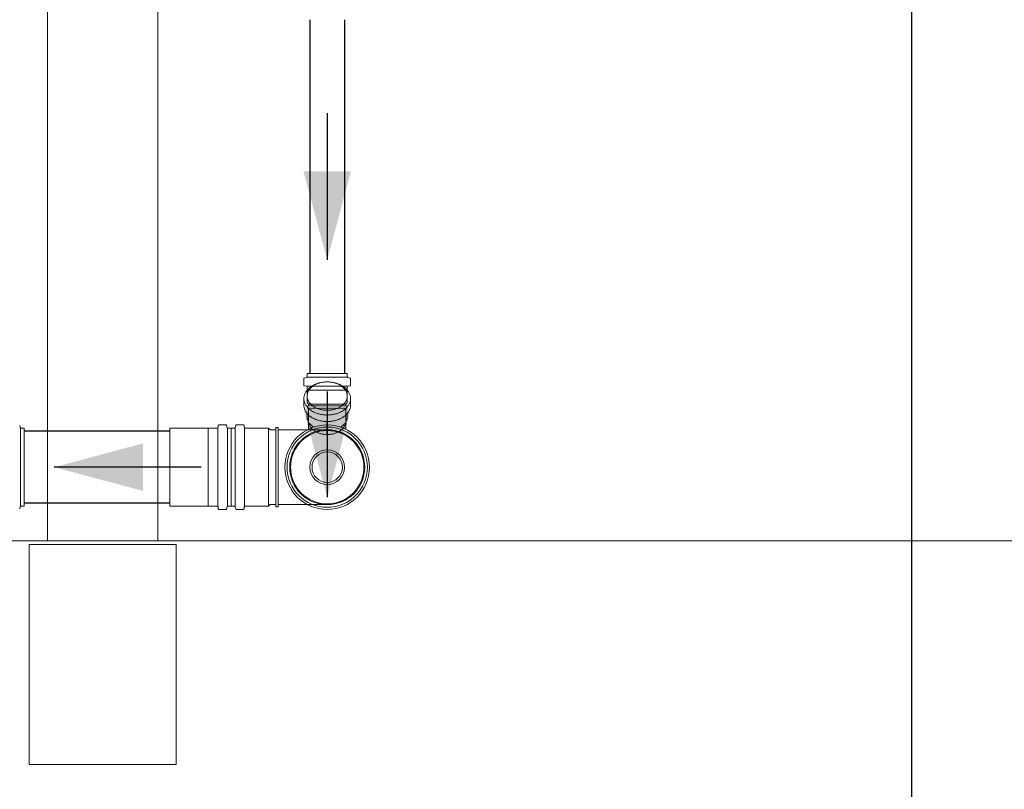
# Model space of a CAD drawing. Header units: millimetres. Extents: x -261 to 187, y -214 to 106.
# Tile 198 of 256: x -195.15 to -193.81, y -144.79 to -143.74. Entities that reach past the tile are written whole.
import ezdxf

# ---------------------------------------------------------------- set-up
doc = ezdxf.new("R2010")
doc.units = ezdxf.units.MM
doc.header["$LTSCALE"] = 0.005
doc.header["$MEASUREMENT"] = 0
for name, color, linetype, lineweight in [('AP-Condutos', 4, 'Continuous', 25), ('AP-Condutos Ar condicionado', 4, 'Continuous', 25), ('AP-Sentido conduto', 9, 'Continuous', 30), ('AP-Sentido conduto Ar condicionado', 9, 'Continuous', 30), ('DI-Detalhes', 1, 'Continuous', 30), ('IFC-Laje-Contorno', 9, 'Continuous', 5), ('IFC-Parede padrão-Contorno', 9, 'Continuous', 5), ('IFC-Parede-Contorno', 9, 'Continuous', 5), ('IFC-Pilar-Contorno', 9, 'Continuous', 5), ('IFC-Viga-Contorno', 9, 'Continuous', 5), ('Simbolos', 5, 'Continuous', 20), ('Simbolos_int', 174, 'Continuous', 5)]:
    doc.layers.add(name, color=color, linetype=linetype, lineweight=lineweight)

msp = doc.modelspace()

# ---------------------------------------------------------------- hatches: boundary and pattern name
at = {"layer": 'AP-Sentido conduto', "linetype": 'Continuous'}
msp.add_hatch(color=7, dxfattribs=at).paths.add_polyline_path([(-195.1002, -144.3504), (-194.9794, -144.3827), (-194.9794, -144.318)])
at = {"layer": 'AP-Sentido conduto Ar condicionado', "linetype": 'Continuous'}
for points in [[(-194.7284, -144.0679), (-194.6961, -143.9472), (-194.7608, -143.9472)], [(-194.7284, -144.3912), (-194.6961, -144.2705), (-194.7608, -144.2705)]]:
    msp.add_hatch(color=7, dxfattribs=at).paths.add_polyline_path(points)

# ---------------------------------------------------------------- linework, layer by layer
at = {"layer": 'AP-Condutos'}
for p, q in [((-194.9427, -144.3014), (-195.1411, -144.3014)), ((-194.9427, -144.3994), (-195.1411, -144.3994))]:
    msp.add_line(p, q, dxfattribs=at)
at = {"layer": 'AP-Condutos Ar condicionado'}
for p, q in [((-194.7522, -143.7404), (-194.7522, -144.2228)), ((-194.7047, -143.7404), (-194.7047, -144.2228)), ((-194.7284, -144.3059), (-194.7284, -144.2882))]:
    msp.add_line(p, q, dxfattribs=at)
at = {"layer": 'AP-Sentido conduto'}
msp.add_lwpolyline([(-194.9002, -144.3504), (-195.1002, -144.3504)], dxfattribs=at)
at = {"layer": 'AP-Sentido conduto Ar condicionado'}
for points in [[(-194.7284, -143.8679), (-194.7284, -144.0679)], [(-194.7284, -144.2471), (-194.7284, -144.3912)]]:
    msp.add_lwpolyline(points, dxfattribs=at)
at = {"layer": 'DI-Detalhes'}
msp.add_lwpolyline([(-195.5073, -145.1737), (-193.9323, -145.1737), (-193.9323, -143.5512), (-195.5073, -143.5512), (-195.5073, -145.1737)], dxfattribs=at)
at = {"layer": 'IFC-Laje-Contorno', "lineweight": 5}
msp.add_line((-194.7848, -144.4506), (-192.5647, -144.4506), dxfattribs=at)
at = {"layer": 'IFC-Parede padrão-Contorno', "lineweight": 5}
for p, q in [((-195.1093, -143.906), (-195.1093, -141.948)), ((-194.9593, -143.906), (-194.9593, -141.948)), ((-195.1093, -143.9723), (-195.1093, -143.906)), ((-194.9593, -143.9723), (-194.9593, -143.906)), ((-195.1093, -144.4506), (-195.1093, -143.9723)), ((-194.9593, -144.4506), (-194.9593, -143.9723))]:
    msp.add_line(p, q, dxfattribs=at)
at = {"layer": 'IFC-Parede-Contorno', "lineweight": 5}
for p, q in [((-202.345, -144.4506), (-194.5107, -144.4506)), ((-194.5107, -144.4506), (-193.8582, -144.4506)), ((-193.8582, -144.4506), (-193.8346, -144.4506)), ((-193.8346, -144.4506), (-193.7946, -144.4506))]:
    msp.add_line(p, q, dxfattribs=at)
at = {"layer": 'IFC-Pilar-Contorno', "lineweight": 5}
for p, q in [((-195.1342, -144.5274), (-195.1342, -144.4559)), ((-195.1342, -144.4559), (-195.0799, -144.4559)), ((-195.0799, -144.4559), (-194.9819, -144.4559)), ((-194.9819, -144.4559), (-194.9342, -144.4559)), ((-194.9342, -144.6029), (-194.9342, -144.4559)), ((-195.1342, -144.6744), (-195.1342, -144.5274)), ((-194.9342, -144.6844), (-194.9342, -144.6029)), ((-195.1342, -144.7559), (-195.1342, -144.6744)), ((-194.9342, -144.7559), (-194.9342, -144.6844)), ((-195.1342, -144.7559), (-195.0866, -144.7559)), ((-195.0866, -144.7559), (-194.9886, -144.7559)), ((-194.9886, -144.7559), (-194.9342, -144.7559))]:
    msp.add_line(p, q, dxfattribs=at)
at = {"layer": 'IFC-Viga-Contorno', "lineweight": 5}
msp.add_line((-194.9593, -144.4506), (-194.9593, -143.8454), dxfattribs=at)
at = {"layer": 'Simbolos'}
for p, q in [((-194.7595, -144.2289), (-194.7565, -144.2281)), ((-194.7558, -144.2228), (-194.7011, -144.2228)), ((-194.7558, -144.2228), (-194.7558, -144.2272)), ((-194.7011, -144.2228), (-194.7011, -144.2272)), ((-194.6974, -144.2289), (-194.7003, -144.2281)), ((-194.7602, -144.2299), (-194.7602, -144.2386)), ((-194.7593, -144.2396), (-194.7567, -144.2399)), ((-194.7558, -144.2409), (-194.7558, -144.2455)), ((-194.7011, -144.2409), (-194.7011, -144.2455)), ((-194.6975, -144.2396), (-194.7002, -144.2399)), ((-194.6966, -144.2299), (-194.6966, -144.2386)), ((-194.7558, -144.2455), (-194.7556, -144.2457)), ((-194.7556, -144.2457), (-194.7556, -144.2625)), ((-194.7011, -144.2455), (-194.7013, -144.2457)), ((-194.7013, -144.2457), (-194.7013, -144.2625)), ((-194.7602, -144.2568), (-194.7602, -144.2657)), ((-194.7556, -144.2625), (-194.7538, -144.2643)), ((-194.7538, -144.2669), (-194.7553, -144.2671)), ((-194.7553, -144.2671), (-194.7553, -144.27)), ((-194.7538, -144.2643), (-194.7538, -144.2669)), ((-194.7013, -144.2625), (-194.7031, -144.2643)), ((-194.7031, -144.2643), (-194.7031, -144.2669)), ((-194.7031, -144.2669), (-194.7016, -144.2671)), ((-194.7016, -144.2671), (-194.7016, -144.27)), ((-194.6966, -144.2568), (-194.6966, -144.2657)), ((-194.7558, -144.2815), (-194.7558, -144.2771)), ((-194.7538, -144.2701), (-194.7553, -144.27)), ((-194.7538, -144.2701), (-194.7538, -144.288)), ((-194.7031, -144.2701), (-194.7016, -144.27)), ((-194.7031, -144.2701), (-194.7031, -144.288)), ((-194.7011, -144.2771), (-194.7011, -144.2815)), ((-195.1473, -144.2935), (-195.1465, -144.2964)), ((-194.8768, -144.2936), (-194.8771, -144.2962)), ((-194.8664, -144.2927), (-194.8758, -144.2927)), ((-194.8654, -144.2935), (-194.8646, -144.2964)), ((-194.853, -144.2935), (-194.8538, -144.2964)), ((-194.8521, -144.2927), (-194.8426, -144.2927)), ((-194.8416, -144.2936), (-194.8414, -144.2962)), ((-194.7983, -144.2961), (-194.7953, -144.2961)), ((-194.7983, -144.2961), (-194.7983, -144.4046)), ((-194.7953, -144.2961), (-194.7951, -144.2996)), ((-194.7538, -144.2986), (-194.7538, -144.2886)), ((-194.7031, -144.2986), (-194.7031, -144.2886)), ((-195.1411, -144.2971), (-195.1455, -144.2971)), ((-195.1411, -144.2971), (-195.1411, -144.4036)), ((-194.8904, -144.2974), (-194.9427, -144.2974)), ((-194.8901, -144.2971), (-194.8904, -144.2974)), ((-194.8781, -144.2971), (-194.8901, -144.2971)), ((-194.8592, -144.2971), (-194.8637, -144.2971)), ((-194.8592, -144.4036), (-194.8592, -144.2971)), ((-194.8592, -144.2971), (-194.8548, -144.2971)), ((-194.8592, -144.2971), (-194.8592, -144.4036)), ((-194.8404, -144.2971), (-194.8083, -144.2971)), ((-194.8083, -144.2971), (-194.8059, -144.2996)), ((-194.8059, -144.2996), (-194.7983, -144.2996)), ((-194.7951, -144.2996), (-194.7951, -144.4012)), ((-194.7951, -144.2996), (-194.7284, -144.2996)), ((-194.8904, -144.4034), (-194.9427, -144.4034)), ((-194.8901, -144.4036), (-194.8904, -144.4034)), ((-194.8083, -144.4036), (-194.8059, -144.4012)), ((-194.8059, -144.4012), (-194.7983, -144.4012)), ((-194.7951, -144.4012), (-194.7953, -144.4046)), ((-194.7951, -144.4012), (-194.7284, -144.4012)), ((-195.1473, -144.4073), (-195.1465, -144.4044)), ((-195.1411, -144.4036), (-195.1455, -144.4036)), ((-194.8781, -144.4036), (-194.8901, -144.4036)), ((-194.8768, -144.4071), (-194.8771, -144.4045)), ((-194.8664, -144.408), (-194.8758, -144.408)), ((-194.8654, -144.4073), (-194.8646, -144.4044)), ((-194.8592, -144.4036), (-194.8637, -144.4036)), ((-194.8592, -144.4036), (-194.8548, -144.4036)), ((-194.853, -144.4073), (-194.8538, -144.4044)), ((-194.8521, -144.408), (-194.8426, -144.408)), ((-194.8416, -144.4071), (-194.8414, -144.4045)), ((-194.8404, -144.4036), (-194.8083, -144.4036)), ((-194.7983, -144.4046), (-194.7953, -144.4046))]:
    msp.add_line(p, q, dxfattribs=at)
for points in [[(-194.7595, -144.2289), (-194.7596, -144.229), (-194.7598, -144.229), (-194.7599, -144.2291), (-194.76, -144.2292), (-194.7601, -144.2293), (-194.7601, -144.2295), (-194.7602, -144.2296), (-194.7602, -144.2297), (-194.7602, -144.2299)], [(-194.7565, -144.2281), (-194.7564, -144.2281), (-194.7563, -144.228), (-194.7561, -144.2279), (-194.756, -144.2278), (-194.756, -144.2277), (-194.7559, -144.2276), (-194.7558, -144.2274), (-194.7558, -144.2273), (-194.7558, -144.2272)], [(-194.7011, -144.2272), (-194.7011, -144.2273), (-194.701, -144.2274), (-194.701, -144.2276), (-194.7009, -144.2277), (-194.7008, -144.2278), (-194.7007, -144.2279), (-194.7006, -144.228), (-194.7005, -144.2281), (-194.7003, -144.2281)], [(-194.6966, -144.2299), (-194.6966, -144.2297), (-194.6967, -144.2296), (-194.6967, -144.2295), (-194.6968, -144.2293), (-194.6969, -144.2292), (-194.697, -144.2291), (-194.6971, -144.229), (-194.6972, -144.229), (-194.6974, -144.2289)], [(-194.7602, -144.2386), (-194.7602, -144.2388), (-194.7602, -144.239), (-194.7601, -144.2391), (-194.76, -144.2393), (-194.7599, -144.2394), (-194.7598, -144.2395), (-194.7596, -144.2396), (-194.7595, -144.2396), (-194.7593, -144.2396)], [(-194.7509, -144.2409), (-194.7519, -144.2416), (-194.7528, -144.2424), (-194.7536, -144.2431), (-194.7545, -144.244), (-194.7553, -144.2448), (-194.756, -144.2457), (-194.7567, -144.2467), (-194.7574, -144.2476), (-194.758, -144.2486)], [(-194.7558, -144.2409), (-194.7558, -144.2407), (-194.7558, -144.2405), (-194.7559, -144.2404), (-194.756, -144.2403), (-194.7561, -144.2401), (-194.7562, -144.24), (-194.7564, -144.2399), (-194.7565, -144.2399), (-194.7567, -144.2399)], [(-194.741, -144.2361), (-194.7422, -144.2365), (-194.7434, -144.2369), (-194.7445, -144.2374), (-194.7456, -144.2378), (-194.7467, -144.2384), (-194.7478, -144.239), (-194.7489, -144.2396), (-194.7499, -144.2402), (-194.7509, -144.2409)], [(-194.7381, -144.2354), (-194.7384, -144.2355), (-194.7388, -144.2355), (-194.7391, -144.2356), (-194.7394, -144.2357), (-194.7397, -144.2358), (-194.7401, -144.2359), (-194.7404, -144.2359), (-194.7407, -144.236), (-194.741, -144.2361)], [(-194.7284, -144.2341), (-194.7297, -144.2342), (-194.7309, -144.2342), (-194.7321, -144.2343), (-194.7333, -144.2345), (-194.7345, -144.2346), (-194.7357, -144.2348), (-194.7369, -144.2351), (-194.7381, -144.2354), (-194.7393, -144.2357)], [(-194.7176, -144.2357), (-194.7188, -144.2354), (-194.72, -144.2351), (-194.7212, -144.2348), (-194.7224, -144.2346), (-194.7236, -144.2345), (-194.7248, -144.2343), (-194.726, -144.2342), (-194.7272, -144.2342), (-194.7284, -144.2341)], [(-194.7158, -144.2361), (-194.7162, -144.236), (-194.7165, -144.2359), (-194.7168, -144.2359), (-194.7171, -144.2358), (-194.7175, -144.2357), (-194.7178, -144.2356), (-194.7181, -144.2355), (-194.7184, -144.2355), (-194.7188, -144.2354)], [(-194.7059, -144.2409), (-194.707, -144.2402), (-194.708, -144.2396), (-194.7091, -144.239), (-194.7101, -144.2384), (-194.7112, -144.2378), (-194.7124, -144.2374), (-194.7135, -144.2369), (-194.7147, -144.2365), (-194.7158, -144.2361)], [(-194.6989, -144.2486), (-194.6995, -144.2476), (-194.7001, -144.2467), (-194.7008, -144.2457), (-194.7016, -144.2448), (-194.7024, -144.244), (-194.7032, -144.2431), (-194.7041, -144.2424), (-194.705, -144.2416), (-194.706, -144.2409)], [(-194.7002, -144.2399), (-194.7003, -144.2399), (-194.7005, -144.2399), (-194.7006, -144.24), (-194.7008, -144.2401), (-194.7009, -144.2403), (-194.701, -144.2404), (-194.701, -144.2405), (-194.7011, -144.2407), (-194.7011, -144.2409)], [(-194.6976, -144.2396), (-194.6974, -144.2396), (-194.6972, -144.2396), (-194.6971, -144.2395), (-194.697, -144.2394), (-194.6968, -144.2393), (-194.6968, -144.2391), (-194.6967, -144.239), (-194.6967, -144.2388), (-194.6966, -144.2386)], [(-194.758, -144.2486), (-194.7585, -144.2495), (-194.7589, -144.2503), (-194.7592, -144.2512), (-194.7595, -144.2521), (-194.7598, -144.253), (-194.76, -144.254), (-194.7601, -144.2549), (-194.7602, -144.2559), (-194.7602, -144.2568)], [(-194.6966, -144.2568), (-194.6967, -144.2559), (-194.6968, -144.2549), (-194.6969, -144.254), (-194.6971, -144.253), (-194.6973, -144.2521), (-194.6976, -144.2512), (-194.698, -144.2503), (-194.6984, -144.2495), (-194.6989, -144.2486)], [(-194.7602, -144.2657), (-194.7602, -144.2667), (-194.7601, -144.2676), (-194.76, -144.2686), (-194.7598, -144.2695), (-194.7595, -144.2704), (-194.7592, -144.2713), (-194.7589, -144.2722), (-194.7585, -144.2731), (-194.758, -144.2739)], [(-194.6989, -144.2739), (-194.6984, -144.2731), (-194.698, -144.2722), (-194.6976, -144.2713), (-194.6973, -144.2704), (-194.6971, -144.2695), (-194.6969, -144.2686), (-194.6968, -144.2676), (-194.6967, -144.2667), (-194.6966, -144.2657)], [(-194.7558, -144.2815), (-194.7558, -144.2823), (-194.7557, -144.2831), (-194.7556, -144.2839), (-194.7554, -144.2847), (-194.7552, -144.2855), (-194.7549, -144.2863), (-194.7546, -144.287), (-194.7543, -144.2878), (-194.7539, -144.2885)], [(-194.703, -144.2885), (-194.7026, -144.2878), (-194.7023, -144.287), (-194.7019, -144.2863), (-194.7017, -144.2855), (-194.7015, -144.2847), (-194.7013, -144.2839), (-194.7012, -144.2831), (-194.7011, -144.2823), (-194.7011, -144.2815)], [(-194.8781, -144.2971), (-194.8779, -144.2971), (-194.8777, -144.2971), (-194.8776, -144.297), (-194.8775, -144.2969), (-194.8773, -144.2968), (-194.8772, -144.2967), (-194.8772, -144.2965), (-194.8771, -144.2964), (-194.8771, -144.2962)], [(-194.8758, -144.2927), (-194.876, -144.2927), (-194.8762, -144.2928), (-194.8763, -144.2928), (-194.8765, -144.2929), (-194.8766, -144.293), (-194.8767, -144.2932), (-194.8768, -144.2933), (-194.8768, -144.2935), (-194.8768, -144.2936)], [(-194.8654, -144.2935), (-194.8655, -144.2933), (-194.8655, -144.2932), (-194.8656, -144.2931), (-194.8657, -144.293), (-194.8658, -144.2929), (-194.866, -144.2928), (-194.8661, -144.2928), (-194.8663, -144.2927), (-194.8664, -144.2927)], [(-194.8521, -144.2927), (-194.8522, -144.2927), (-194.8524, -144.2928), (-194.8525, -144.2928), (-194.8526, -144.2929), (-194.8527, -144.293), (-194.8528, -144.2931), (-194.8529, -144.2932), (-194.853, -144.2933), (-194.853, -144.2935)], [(-194.8416, -144.2936), (-194.8417, -144.2935), (-194.8417, -144.2933), (-194.8418, -144.2932), (-194.8419, -144.293), (-194.842, -144.2929), (-194.8422, -144.2928), (-194.8423, -144.2928), (-194.8425, -144.2927), (-194.8426, -144.2927)], [(-194.8414, -144.2962), (-194.8414, -144.2964), (-194.8413, -144.2965), (-194.8412, -144.2967), (-194.8411, -144.2968), (-194.841, -144.2969), (-194.8409, -144.297), (-194.8407, -144.2971), (-194.8406, -144.2971), (-194.8404, -144.2971)], [(-194.7538, -144.288), (-194.7538, -144.2887), (-194.7537, -144.2895), (-194.7536, -144.2902), (-194.7534, -144.291), (-194.7532, -144.2917), (-194.753, -144.2924), (-194.7527, -144.2931), (-194.7524, -144.2938), (-194.752, -144.2945)], [(-194.752, -144.2945), (-194.7515, -144.2953), (-194.751, -144.296), (-194.7504, -144.2968), (-194.7498, -144.2975), (-194.7492, -144.2982), (-194.7485, -144.2989), (-194.7478, -144.2995), (-194.7471, -144.3001), (-194.7464, -144.3006)], [(-194.7105, -144.3006), (-194.7098, -144.3001), (-194.709, -144.2995), (-194.7083, -144.2989), (-194.7077, -144.2982), (-194.707, -144.2975), (-194.7064, -144.2968), (-194.7059, -144.296), (-194.7053, -144.2953), (-194.7049, -144.2945)], [(-194.7049, -144.2945), (-194.7045, -144.2938), (-194.7042, -144.2931), (-194.7039, -144.2924), (-194.7036, -144.2917), (-194.7034, -144.291), (-194.7033, -144.2902), (-194.7032, -144.2895), (-194.7031, -144.2887), (-194.7031, -144.288)], [(-195.1465, -144.2964), (-195.1465, -144.2965), (-195.1464, -144.2966), (-195.1463, -144.2968), (-195.1462, -144.2969), (-195.1461, -144.2969), (-195.146, -144.297), (-195.1458, -144.2971), (-195.1457, -144.2971), (-195.1455, -144.2971)], [(-194.8646, -144.2964), (-194.8646, -144.2965), (-194.8645, -144.2966), (-194.8644, -144.2968), (-194.8643, -144.2969), (-194.8642, -144.2969), (-194.8641, -144.297), (-194.864, -144.2971), (-194.8638, -144.2971), (-194.8637, -144.2971)], [(-194.8548, -144.2971), (-194.8547, -144.2971), (-194.8545, -144.2971), (-194.8544, -144.297), (-194.8542, -144.2969), (-194.8541, -144.2969), (-194.854, -144.2968), (-194.8539, -144.2966), (-194.8539, -144.2965), (-194.8538, -144.2964)], [(-194.7464, -144.3006), (-194.7456, -144.3012), (-194.7447, -144.3017), (-194.7439, -144.3022), (-194.743, -144.3027), (-194.7421, -144.3031), (-194.7412, -144.3035), (-194.7403, -144.3038), (-194.7394, -144.3042), (-194.7385, -144.3044)], [(-194.7385, -144.3045), (-194.7374, -144.3048), (-194.7363, -144.305), (-194.7352, -144.3052), (-194.7341, -144.3054), (-194.733, -144.3056), (-194.7318, -144.3057), (-194.7307, -144.3058), (-194.7296, -144.3059), (-194.7284, -144.3059)], [(-194.7284, -144.4012), (-194.7196, -144.4004), (-194.7111, -144.3981), (-194.703, -144.3944), (-194.6958, -144.3893), (-194.6895, -144.383), (-194.6844, -144.3758), (-194.6807, -144.3677), (-194.6784, -144.3592), (-194.6776, -144.3504), (-194.6784, -144.3415), (-194.6807, -144.333), (-194.6844, -144.325), (-194.6895, -144.3177), (-194.6958, -144.3114), (-194.703, -144.3064), (-194.7111, -144.3026), (-194.7196, -144.3003), (-194.7284, -144.2996)], [(-194.7284, -144.3059), (-194.7273, -144.3059), (-194.7262, -144.3058), (-194.725, -144.3057), (-194.7239, -144.3056), (-194.7228, -144.3054), (-194.7217, -144.3052), (-194.7206, -144.305), (-194.7195, -144.3048), (-194.7184, -144.3045)], [(-194.7184, -144.3044), (-194.7175, -144.3042), (-194.7165, -144.3038), (-194.7156, -144.3035), (-194.7147, -144.3031), (-194.7139, -144.3027), (-194.713, -144.3022), (-194.7122, -144.3017), (-194.7113, -144.3012), (-194.7105, -144.3006)], [(-195.1455, -144.4036), (-195.1457, -144.4036), (-195.1458, -144.4037), (-195.146, -144.4037), (-195.1461, -144.4038), (-195.1462, -144.4039), (-195.1463, -144.404), (-195.1464, -144.4041), (-195.1465, -144.4042), (-195.1465, -144.4044)], [(-194.8771, -144.4045), (-194.8771, -144.4044), (-194.8772, -144.4042), (-194.8772, -144.4041), (-194.8773, -144.4039), (-194.8775, -144.4038), (-194.8776, -144.4037), (-194.8777, -144.4037), (-194.8779, -144.4036), (-194.8781, -144.4036)], [(-194.8768, -144.4071), (-194.8768, -144.4073), (-194.8768, -144.4074), (-194.8767, -144.4076), (-194.8766, -144.4077), (-194.8765, -144.4078), (-194.8763, -144.4079), (-194.8762, -144.408), (-194.876, -144.408), (-194.8758, -144.408)], [(-194.8664, -144.408), (-194.8663, -144.408), (-194.8661, -144.408), (-194.866, -144.4079), (-194.8658, -144.4078), (-194.8657, -144.4078), (-194.8656, -144.4077), (-194.8655, -144.4075), (-194.8655, -144.4074), (-194.8654, -144.4073)], [(-194.8637, -144.4036), (-194.8638, -144.4036), (-194.864, -144.4037), (-194.8641, -144.4037), (-194.8642, -144.4038), (-194.8643, -144.4039), (-194.8644, -144.404), (-194.8645, -144.4041), (-194.8646, -144.4042), (-194.8646, -144.4044)], [(-194.8538, -144.4044), (-194.8539, -144.4042), (-194.8539, -144.4041), (-194.854, -144.404), (-194.8541, -144.4039), (-194.8542, -144.4038), (-194.8544, -144.4037), (-194.8545, -144.4037), (-194.8547, -144.4036), (-194.8548, -144.4036)], [(-194.853, -144.4073), (-194.853, -144.4074), (-194.8529, -144.4075), (-194.8528, -144.4077), (-194.8527, -144.4078), (-194.8526, -144.4078), (-194.8525, -144.4079), (-194.8524, -144.408), (-194.8522, -144.408), (-194.8521, -144.408)], [(-194.8426, -144.408), (-194.8425, -144.408), (-194.8423, -144.408), (-194.8422, -144.4079), (-194.842, -144.4078), (-194.8419, -144.4077), (-194.8418, -144.4076), (-194.8417, -144.4074), (-194.8417, -144.4073), (-194.8416, -144.4071)], [(-194.8404, -144.4036), (-194.8406, -144.4036), (-194.8407, -144.4037), (-194.8409, -144.4037), (-194.841, -144.4038), (-194.8411, -144.4039), (-194.8412, -144.4041), (-194.8413, -144.4042), (-194.8414, -144.4044), (-194.8414, -144.4045)]]:
    msp.add_lwpolyline(points, dxfattribs=at)
for radius in [0.0576, 0.0547, 0.0207]:
    msp.add_circle((-194.7284, -144.3504), radius, dxfattribs=at)
at = {"layer": 'Simbolos_int'}
for p, q in [((-194.7558, -144.2279), (-194.7011, -144.2279)), ((-194.7558, -144.2399), (-194.7011, -144.2399)), ((-194.7011, -144.2455), (-194.7558, -144.2455)), ((-194.7031, -144.2643), (-194.7538, -144.2643)), ((-194.7031, -144.2669), (-194.7538, -144.2669)), ((-194.7031, -144.2701), (-194.7538, -144.2701)), ((-195.1463, -144.2971), (-195.1463, -144.4036)), ((-194.9427, -144.2974), (-194.9427, -144.4034)), ((-194.8904, -144.2974), (-194.8904, -144.4034)), ((-194.8772, -144.2971), (-194.8772, -144.4036)), ((-194.8644, -144.2971), (-194.8644, -144.4036)), ((-194.854, -144.4036), (-194.854, -144.2971)), ((-194.8413, -144.4036), (-194.8413, -144.2971)), ((-194.8083, -144.2971), (-194.8083, -144.4036))]:
    msp.add_line(p, q, dxfattribs=at)
for points in [[(-194.7478, -144.2398), (-194.7486, -144.2404), (-194.7494, -144.2411), (-194.7501, -144.2417), (-194.7508, -144.2424), (-194.7515, -144.2432), (-194.7522, -144.244), (-194.7528, -144.2448), (-194.7533, -144.2456), (-194.7539, -144.2465)], [(-194.7393, -144.2357), (-194.7403, -144.236), (-194.7413, -144.2364), (-194.7423, -144.2368), (-194.7432, -144.2372), (-194.7442, -144.2376), (-194.7451, -144.2381), (-194.746, -144.2387), (-194.7469, -144.2392), (-194.7478, -144.2398)], [(-194.7091, -144.2398), (-194.71, -144.2392), (-194.7109, -144.2387), (-194.7118, -144.2381), (-194.7127, -144.2376), (-194.7137, -144.2372), (-194.7146, -144.2368), (-194.7156, -144.2364), (-194.7166, -144.236), (-194.7176, -144.2357)], [(-194.703, -144.2465), (-194.7035, -144.2456), (-194.7041, -144.2448), (-194.7047, -144.244), (-194.7054, -144.2432), (-194.706, -144.2424), (-194.7068, -144.2417), (-194.7075, -144.2411), (-194.7083, -144.2404), (-194.7091, -144.2398)], [(-194.7539, -144.2465), (-194.7543, -144.2472), (-194.7546, -144.2479), (-194.7549, -144.2487), (-194.7552, -144.2495), (-194.7554, -144.2502), (-194.7556, -144.251), (-194.7557, -144.2519), (-194.7558, -144.2527), (-194.7558, -144.2535)], [(-194.7558, -144.2535), (-194.7558, -144.2543), (-194.7557, -144.2551), (-194.7556, -144.2559), (-194.7554, -144.2567), (-194.7552, -144.2575), (-194.7549, -144.2583), (-194.7546, -144.2591), (-194.7543, -144.2598), (-194.7539, -144.2605)], [(-194.7011, -144.2535), (-194.7011, -144.2527), (-194.7012, -144.2519), (-194.7013, -144.251), (-194.7015, -144.2502), (-194.7017, -144.2495), (-194.7019, -144.2487), (-194.7023, -144.2479), (-194.7026, -144.2472), (-194.703, -144.2465)], [(-194.703, -144.2605), (-194.7026, -144.2598), (-194.7023, -144.2591), (-194.7019, -144.2583), (-194.7017, -144.2575), (-194.7015, -144.2567), (-194.7013, -144.2559), (-194.7012, -144.2551), (-194.7011, -144.2543), (-194.7011, -144.2535)], [(-194.7602, -144.2568), (-194.7602, -144.2578), (-194.7601, -144.2587), (-194.76, -144.2597), (-194.7598, -144.2606), (-194.7595, -144.2615), (-194.7592, -144.2624), (-194.7589, -144.2633), (-194.7585, -144.2641), (-194.758, -144.265)], [(-194.758, -144.265), (-194.7574, -144.266), (-194.7567, -144.2669), (-194.756, -144.2679), (-194.7553, -144.2688), (-194.7545, -144.2697), (-194.7536, -144.2705), (-194.7528, -144.2713), (-194.7519, -144.272), (-194.7509, -144.2727)], [(-194.7539, -144.2605), (-194.7533, -144.2614), (-194.7528, -144.2622), (-194.7522, -144.263), (-194.7515, -144.2638), (-194.7508, -144.2645), (-194.7501, -144.2652), (-194.7494, -144.2659), (-194.7486, -144.2666), (-194.7478, -144.2672)], [(-194.7478, -144.2672), (-194.7469, -144.2678), (-194.746, -144.2683), (-194.7451, -144.2688), (-194.7442, -144.2693), (-194.7432, -144.2698), (-194.7423, -144.2702), (-194.7413, -144.2706), (-194.7403, -144.271), (-194.7393, -144.2713)], [(-194.7176, -144.2713), (-194.7166, -144.271), (-194.7156, -144.2706), (-194.7146, -144.2702), (-194.7137, -144.2698), (-194.7127, -144.2693), (-194.7118, -144.2688), (-194.7109, -144.2683), (-194.71, -144.2678), (-194.7091, -144.2672)], [(-194.7091, -144.2672), (-194.7083, -144.2666), (-194.7075, -144.2659), (-194.7068, -144.2652), (-194.706, -144.2645), (-194.7054, -144.2638), (-194.7047, -144.263), (-194.7041, -144.2622), (-194.7035, -144.2614), (-194.703, -144.2605)], [(-194.706, -144.2727), (-194.705, -144.272), (-194.7041, -144.2713), (-194.7032, -144.2705), (-194.7024, -144.2697), (-194.7016, -144.2688), (-194.7008, -144.2679), (-194.7001, -144.2669), (-194.6995, -144.266), (-194.6989, -144.265)], [(-194.6989, -144.265), (-194.6984, -144.2641), (-194.698, -144.2633), (-194.6976, -144.2624), (-194.6973, -144.2615), (-194.6971, -144.2606), (-194.6969, -144.2597), (-194.6968, -144.2587), (-194.6967, -144.2578), (-194.6966, -144.2568)], [(-194.758, -144.2739), (-194.7574, -144.2749), (-194.7567, -144.2759), (-194.756, -144.2768), (-194.7553, -144.2777), (-194.7545, -144.2786), (-194.7536, -144.2794), (-194.7528, -144.2802), (-194.7519, -144.2809), (-194.7509, -144.2816)], [(-194.7509, -144.2727), (-194.7499, -144.2734), (-194.7489, -144.2741), (-194.7478, -144.2747), (-194.7467, -144.2752), (-194.7456, -144.2758), (-194.7445, -144.2763), (-194.7434, -144.2767), (-194.7422, -144.2771), (-194.741, -144.2775)], [(-194.7509, -144.2816), (-194.7499, -144.2823), (-194.7489, -144.283), (-194.7478, -144.2836), (-194.7467, -144.2841), (-194.7456, -144.2847), (-194.7445, -144.2852), (-194.7434, -144.2856), (-194.7422, -144.286), (-194.741, -144.2864)], [(-194.741, -144.2775), (-194.7397, -144.2779), (-194.7383, -144.2782), (-194.7369, -144.2785), (-194.7355, -144.2787), (-194.7341, -144.2789), (-194.7327, -144.2791), (-194.7313, -144.2792), (-194.7299, -144.2793), (-194.7284, -144.2793)], [(-194.7393, -144.2713), (-194.7381, -144.2716), (-194.7369, -144.2719), (-194.7357, -144.2721), (-194.7345, -144.2723), (-194.7333, -144.2725), (-194.7321, -144.2727), (-194.7309, -144.2728), (-194.7297, -144.2728), (-194.7284, -144.2728)], [(-194.7284, -144.2728), (-194.7272, -144.2728), (-194.726, -144.2728), (-194.7248, -144.2727), (-194.7236, -144.2725), (-194.7224, -144.2723), (-194.7212, -144.2721), (-194.72, -144.2719), (-194.7188, -144.2716), (-194.7176, -144.2713)], [(-194.7284, -144.2793), (-194.727, -144.2793), (-194.7256, -144.2792), (-194.7242, -144.2791), (-194.7228, -144.2789), (-194.7214, -144.2787), (-194.72, -144.2785), (-194.7186, -144.2782), (-194.7172, -144.2779), (-194.7158, -144.2775)], [(-194.7158, -144.2775), (-194.7147, -144.2771), (-194.7135, -144.2767), (-194.7124, -144.2763), (-194.7112, -144.2758), (-194.7101, -144.2752), (-194.7091, -144.2747), (-194.708, -144.2741), (-194.707, -144.2734), (-194.7059, -144.2727)], [(-194.7158, -144.2864), (-194.7147, -144.286), (-194.7135, -144.2856), (-194.7124, -144.2852), (-194.7112, -144.2847), (-194.7101, -144.2841), (-194.7091, -144.2836), (-194.708, -144.283), (-194.707, -144.2823), (-194.7059, -144.2816)], [(-194.706, -144.2816), (-194.705, -144.2809), (-194.7041, -144.2802), (-194.7032, -144.2794), (-194.7024, -144.2786), (-194.7016, -144.2777), (-194.7008, -144.2768), (-194.7001, -144.2759), (-194.6995, -144.2749), (-194.6989, -144.2739)], [(-194.7539, -144.2885), (-194.7533, -144.2893), (-194.7528, -144.2902), (-194.7522, -144.291), (-194.7515, -144.2918), (-194.7508, -144.2925), (-194.7501, -144.2932), (-194.7494, -144.2939), (-194.7486, -144.2945), (-194.7478, -144.2951)], [(-194.7478, -144.2951), (-194.7477, -144.2952), (-194.7476, -144.2953), (-194.7475, -144.2953), (-194.7474, -144.2954), (-194.7473, -144.2955), (-194.7472, -144.2955), (-194.7471, -144.2956), (-194.747, -144.2957), (-194.7469, -144.2957)], [(-194.741, -144.2864), (-194.7397, -144.2868), (-194.7383, -144.2871), (-194.7369, -144.2874), (-194.7355, -144.2876), (-194.7341, -144.2879), (-194.7327, -144.288), (-194.7313, -144.2881), (-194.7299, -144.2882), (-194.7284, -144.2882)], [(-194.7284, -144.2882), (-194.727, -144.2882), (-194.7256, -144.2881), (-194.7242, -144.288), (-194.7228, -144.2879), (-194.7214, -144.2876), (-194.72, -144.2874), (-194.7186, -144.2871), (-194.7172, -144.2868), (-194.7158, -144.2864)], [(-194.71, -144.2957), (-194.7099, -144.2957), (-194.7098, -144.2956), (-194.7097, -144.2955), (-194.7096, -144.2955), (-194.7095, -144.2954), (-194.7094, -144.2953), (-194.7093, -144.2953), (-194.7092, -144.2952), (-194.7091, -144.2951)], [(-194.7091, -144.2951), (-194.7083, -144.2945), (-194.7075, -144.2939), (-194.7068, -144.2932), (-194.706, -144.2925), (-194.7054, -144.2918), (-194.7047, -144.291), (-194.7041, -144.2902), (-194.7035, -144.2893), (-194.703, -144.2885)]]:
    msp.add_lwpolyline(points, dxfattribs=at)
for radius in [0.0511, 0.05, 0.0236]:
    msp.add_circle((-194.7284, -144.3504), radius, dxfattribs=at)

doc.saveas('drawing.dxf')
